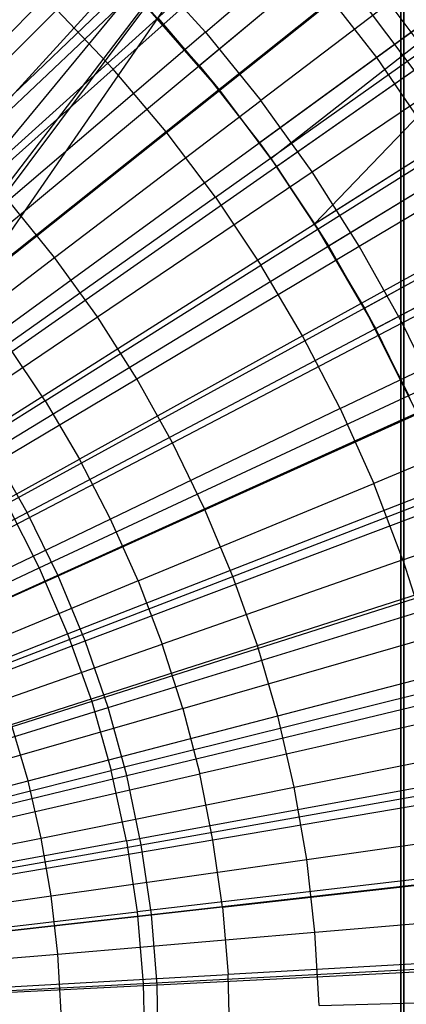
# Model space of a CAD drawing. Extents: x -8.3 to 8.8, y -6 to 6.
# Tile 116 of 177: x 0.843 to 1.095, y 0.025 to 0.669. Entities that reach past the tile are written whole.
import ezdxf

# ---------------------------------------------------------------- set-up
doc = ezdxf.new("R2010")
doc.units = 0
doc.header["$LTSCALE"] = 2.54
doc.layers.get('0').update_dxf_attribs({"linetype": 'CONTINUOUS'})

# ---------------------------------------------------------------- blocks, each defined once
blk = doc.blocks.new('DROPS_COLOR_A_STL')
at = {"color": 0}
for p, q in [((8.83426, 0.17634, 25.91104), (9.49352, 0.9, 25.91104)), ((8.83426, 0.17634, 25.91104), (9.49352, 0.9, 25.91104)), ((8.83426, 0.17634, 25.91104), (9.49352, 0.9, 25.91104)), ((8.83426, 0.17634, 25.91104), (9.49352, 0.9, 25.91104)), ((8.86011, 0.13372, 53.57267), (9.49156, 0.9, 53.5663)), ((8.86011, 0.13372, 53.57267), (9.49156, 0.9, 53.5663)), ((8.87687, 0.09271, 25.91104), (9.49352, 0.9, 25.91104)), ((8.87687, 0.09271, 25.91104), (9.49352, 0.9, 25.91104)), ((8.87687, 0.09271, 25.91104), (9.49352, 0.9, 25.91104)), ((8.87687, 0.09271, 25.91104), (9.49352, 0.9, 25.91104)), ((8.88006, 0.08225, 53.57315), (9.49156, 0.9, 53.5663)), ((8.88006, 0.08225, 53.57315), (9.49156, 0.9, 53.5663)), ((8.89028, 0.02768, 53.57338), (9.49156, 0.9, 53.5663)), ((8.89028, 0.02768, 53.57338), (9.49156, 0.9, 53.5663)), ((9.49156, -0.9, 47.62024), (9.49156, 0.9, 47.62024)), ((9.49156, 0.9, 29.82024), (9.49156, -0.9, 29.82024)), ((9.49156, 0.9, 29.82024), (9.49156, -0.9, 29.82024)), ((9.49156, -0.9, 47.62024), (9.49156, 0.9, 47.62024)), ((9.49156, -0.9, 53.5663), (9.49156, 0.9, 53.5663)), ((9.49156, -0.9, 53.5663), (9.49156, 0.9, 53.5663)), ((9.49156, -0.9, 47.62024), (9.49156, 0.9, 47.62024)), ((9.49156, -0.9, 47.62024), (9.49156, 0.9, 47.62024)), ((9.49156, 0.9, 29.82024), (9.49156, -0.9, 29.82024)), ((9.49156, 0.9, 29.82024), (9.49156, -0.9, 29.82024)), ((9.49352, 0.9, 25.91104), (9.49352, -0.9, 25.91104)), ((9.49352, -0.9, 14.0503), (9.49352, 0.9, 14.0503)), ((9.49352, 0.9, 25.91104), (9.49352, -0.9, 25.91104)), ((9.49352, -0.9, 14.0503), (9.49352, 0.9, 14.0503)), ((9.49352, 0.9, 25.91104), (9.49352, -0.9, 25.91104)), ((9.49352, 0.9, 25.91104), (9.49352, -0.9, 25.91104)), ((9.35982, 0.63876, 13.55295), (9.63455, 0.86718, 13.46176)), ((9.35982, 0.63876, 13.55295), (9.63455, 0.86718, 13.46176)), ((9.47567, 0.64395, 2.05569), (9.76322, 0.85338, 2.15275)), ((9.47567, 0.64395, 2.05569), (9.76322, 0.85338, 2.15275)), ((9.68797, 0.79857, 13.46176), (9.39916, 0.58822, 13.55295)), ((9.68797, 0.79857, 13.46176), (9.39916, 0.58822, 13.55295)), ((9.40664, 0.57782, 13.55295), (9.68797, 0.79857, 13.46176)), ((9.40664, 0.57782, 13.55295), (9.68797, 0.79857, 13.46176)), ((9.43519, 0.53527, 13.55295), (9.68797, 0.79857, 13.46176)), ((9.43519, 0.53527, 13.55295), (9.68797, 0.79857, 13.46176)), ((9.36387, 0.66057, 13.85123), (9.49305, 0.77105, 13.80441)), ((9.36387, 0.66057, 13.85123), (9.49305, 0.77105, 13.80441)), ((9.12376, 0.50354, 1.98105), (9.38607, 0.75172, 2.05569)), ((9.12376, 0.50354, 1.98105), (9.38607, 0.75172, 2.05569)), ((9.42817, 0.74764, 13.90573), (9.3036, 0.63632, 13.94927)), ((9.42817, 0.74764, 13.90573), (9.3036, 0.63632, 13.94927)), ((9.43519, 0.53527, 13.55295), (9.73688, 0.72668, 13.46176)), ((9.43519, 0.53527, 13.55295), (9.73688, 0.72668, 13.46176)), ((9.53523, 0.71882, 13.80441), (9.40001, 0.61582, 13.85123)), ((9.53523, 0.71882, 13.80441), (9.40001, 0.61582, 13.85123)), ((9.20303, 0.58605, 13.89275), (9.32526, 0.7032, 13.85123)), ((9.20303, 0.58605, 13.89275), (9.32526, 0.7032, 13.85123)), ((9.36387, 0.66057, 13.85123), (9.32526, 0.7032, 13.85123)), ((9.36387, 0.66057, 13.85123), (9.32526, 0.7032, 13.85123)), ((9.15493, 0.46841, 1.98105), (9.4326, 0.69927, 2.05569)), ((9.15493, 0.46841, 1.98105), (9.4326, 0.69927, 2.05569)), ((9.46878, 0.69956, 13.90573), (9.33816, 0.5954, 13.94927)), ((9.46878, 0.69956, 13.90573), (9.33816, 0.5954, 13.94927)), ((9.4326, 0.69927, 2.05569), (9.47567, 0.64395, 2.05569)), ((9.4326, 0.69927, 2.05569), (9.47567, 0.64395, 2.05569)), ((9.46878, 0.69956, 13.90573), (9.50662, 0.64927, 13.90573)), ((9.46878, 0.69956, 13.90573), (9.50662, 0.64927, 13.90573)), ((9.31731, 0.68667, 13.55295), (9.35982, 0.63876, 13.55295)), ((9.37303, 0.62252, 13.7163), (9.31731, 0.68667, 13.55295)), ((9.31731, 0.68667, 13.55295), (9.35982, 0.63876, 13.55295)), ((9.2668, 0.67525, 13.94927), (9.14898, 0.55743, 13.98782)), ((9.2668, 0.67525, 13.94927), (9.14898, 0.55743, 13.98782)), ((9.2668, 0.67525, 13.94927), (9.3036, 0.63632, 13.94927)), ((9.2668, 0.67525, 13.94927), (9.3036, 0.63632, 13.94927)), ((9.43355, 0.56909, 13.85123), (9.57439, 0.66428, 13.80441)), ((9.43355, 0.56909, 13.85123), (9.57439, 0.66428, 13.80441)), ((9.36387, 0.66057, 13.85123), (9.2352, 0.55051, 13.89275)), ((9.36387, 0.66057, 13.85123), (9.2352, 0.55051, 13.89275)), ((9.36387, 0.66057, 13.85123), (9.40001, 0.61582, 13.85123)), ((9.36387, 0.66057, 13.85123), (9.40001, 0.61582, 13.85123)), ((9.46775, 0.48012, 13.55295), (9.78109, 0.65181, 13.46176)), ((9.46775, 0.48012, 13.55295), (9.78109, 0.65181, 13.46176)), ((9.37037, 0.5526, 13.94927), (9.50662, 0.64927, 13.90573)), ((9.37037, 0.5526, 13.94927), (9.50662, 0.64927, 13.90573)), ((9.18378, 0.43135, 1.98105), (9.47567, 0.64395, 2.05569)), ((9.18378, 0.43135, 1.98105), (9.47567, 0.64395, 2.05569)), ((9.35982, 0.63876, 13.55295), (9.37303, 0.62252, 13.7163)), ((9.35982, 0.63876, 13.55295), (9.37303, 0.62252, 13.7163)), ((9.35982, 0.63876, 13.55295), (9.39916, 0.58822, 13.55295)), ((9.35982, 0.63876, 13.55295), (9.39916, 0.58822, 13.55295)), ((9.47567, 0.64395, 2.05569), (9.51511, 0.58598, 2.05569)), ((9.47567, 0.64395, 2.05569), (9.51511, 0.58598, 2.05569)), ((9.17936, 0.52529, 13.98782), (9.3036, 0.63632, 13.94927)), ((9.17936, 0.52529, 13.98782), (9.3036, 0.63632, 13.94927)), ((9.33816, 0.5954, 13.94927), (9.3036, 0.63632, 13.94927)), ((9.33816, 0.5954, 13.94927), (9.3036, 0.63632, 13.94927)), ((9.39916, 0.58822, 13.55295), (9.37303, 0.62252, 13.7163)), ((9.26532, 0.51322, 13.89275), (9.40001, 0.61582, 13.85123)), ((9.26532, 0.51322, 13.89275), (9.40001, 0.61582, 13.85123)), ((9.43355, 0.56909, 13.85123), (9.40001, 0.61582, 13.85123)), ((9.43355, 0.56909, 13.85123), (9.40001, 0.61582, 13.85123)), ((9.4644, 0.52054, 13.85123), (9.61039, 0.60761, 13.80441)), ((9.4644, 0.52054, 13.85123), (9.61039, 0.60761, 13.80441)), ((9.33816, 0.5954, 13.94927), (9.20789, 0.49151, 13.98782)), ((9.33816, 0.5954, 13.94927), (9.20789, 0.49151, 13.98782)), ((9.37037, 0.5526, 13.94927), (9.33816, 0.5954, 13.94927)), ((9.37037, 0.5526, 13.94927), (9.33816, 0.5954, 13.94927)), ((9.54159, 0.59694, 13.90573), (9.40013, 0.50806, 13.94927)), ((9.54159, 0.59694, 13.90573), (9.40013, 0.50806, 13.94927)), ((9.39916, 0.58822, 13.55295), (9.41022, 0.57274, 13.7163)), ((9.39916, 0.58822, 13.55295), (9.40664, 0.57782, 13.55295)), ((9.39916, 0.58822, 13.55295), (9.40664, 0.57782, 13.55295)), ((9.2102, 0.39252, 1.98105), (9.51511, 0.58598, 2.05569)), ((9.2102, 0.39252, 1.98105), (9.51511, 0.58598, 2.05569)), ((9.40664, 0.57782, 13.55295), (9.41022, 0.57274, 13.7163)), ((9.40664, 0.57782, 13.55295), (9.44424, 0.52073, 13.7163)), ((9.40664, 0.57782, 13.55295), (9.43519, 0.53527, 13.55295)), ((9.40664, 0.57782, 13.55295), (9.43519, 0.53527, 13.55295)), ((9.29327, 0.47428, 13.89275), (9.43355, 0.56909, 13.85123)), ((9.29327, 0.47428, 13.89275), (9.43355, 0.56909, 13.85123)), ((9.4644, 0.52054, 13.85123), (9.43355, 0.56909, 13.85123)), ((9.4644, 0.52054, 13.85123), (9.43355, 0.56909, 13.85123)), ((9.37037, 0.5526, 13.94927), (9.23448, 0.45618, 13.98782)), ((9.37037, 0.5526, 13.94927), (9.23448, 0.45618, 13.98782)), ((9.26532, 0.51322, 13.89275), (9.2352, 0.55051, 13.89275)), ((9.26532, 0.51322, 13.89275), (9.2352, 0.55051, 13.89275)), ((9.37037, 0.5526, 13.94927), (9.40013, 0.50806, 13.94927)), ((9.37037, 0.5526, 13.94927), (9.40013, 0.50806, 13.94927)), ((9.49245, 0.47033, 13.85123), (9.64314, 0.549, 13.80441)), ((9.49245, 0.47033, 13.85123), (9.64314, 0.549, 13.80441)), ((9.57356, 0.54274, 13.90573), (9.42735, 0.46192, 13.94927)), ((9.57356, 0.54274, 13.90573), (9.42735, 0.46192, 13.94927)), ((9.43519, 0.53527, 13.55295), (9.44424, 0.52073, 13.7163)), ((9.43519, 0.53527, 13.55295), (9.47497, 0.46671, 13.7163)), ((9.43519, 0.53527, 13.55295), (9.46775, 0.48012, 13.55295)), ((9.43519, 0.53527, 13.55295), (9.46775, 0.48012, 13.55295)), ((9.23408, 0.35207, 1.98105), (9.55076, 0.5256, 2.05569)), ((9.23408, 0.35207, 1.98105), (9.55076, 0.5256, 2.05569)), ((9.31898, 0.43382, 13.89275), (9.4644, 0.52054, 13.85123)), ((9.31898, 0.43382, 13.89275), (9.4644, 0.52054, 13.85123)), ((9.49245, 0.47033, 13.85123), (9.4644, 0.52054, 13.85123)), ((9.49245, 0.47033, 13.85123), (9.4644, 0.52054, 13.85123)), ((9.13112, 0.411, 13.92904), (9.26532, 0.51322, 13.89275)), ((9.13112, 0.411, 13.92904), (9.26532, 0.51322, 13.89275)), ((9.29327, 0.47428, 13.89275), (9.26532, 0.51322, 13.89275)), ((9.29327, 0.47428, 13.89275), (9.26532, 0.51322, 13.89275)), ((9.25905, 0.41941, 13.98782), (9.40013, 0.50806, 13.94927)), ((9.25905, 0.41941, 13.98782), (9.40013, 0.50806, 13.94927)), ((9.42735, 0.46192, 13.94927), (9.40013, 0.50806, 13.94927)), ((9.42735, 0.46192, 13.94927), (9.40013, 0.50806, 13.94927)), ((9.45193, 0.41434, 13.94927), (9.60245, 0.48682, 13.90573)), ((9.45193, 0.41434, 13.94927), (9.60245, 0.48682, 13.90573)), ((9.46775, 0.48012, 13.55295), (9.47497, 0.46671, 13.7163)), ((9.46775, 0.48012, 13.55295), (9.50227, 0.41089, 13.7163)), ((9.46775, 0.48012, 13.55295), (9.49672, 0.42299, 13.55295)), ((9.46775, 0.48012, 13.55295), (9.49672, 0.42299, 13.55295)), ((9.15351, 0.37981, 13.92904), (9.29327, 0.47428, 13.89275)), ((9.15351, 0.37981, 13.92904), (9.29327, 0.47428, 13.89275)), ((9.31898, 0.43382, 13.89275), (9.29327, 0.47428, 13.89275)), ((9.31898, 0.43382, 13.89275), (9.29327, 0.47428, 13.89275)), ((9.34236, 0.39197, 13.89275), (9.49245, 0.47033, 13.85123)), ((9.34236, 0.39197, 13.89275), (9.49245, 0.47033, 13.85123)), ((9.51762, 0.41861, 13.85123), (9.49245, 0.47033, 13.85123)), ((9.51762, 0.41861, 13.85123), (9.49245, 0.47033, 13.85123)), ((9.25532, 0.31018, 1.98105), (9.58246, 0.46306, 2.05569)), ((9.25532, 0.31018, 1.98105), (9.58246, 0.46306, 2.05569)), ((9.42735, 0.46192, 13.94927), (9.28151, 0.38133, 13.98782)), ((9.42735, 0.46192, 13.94927), (9.28151, 0.38133, 13.98782)), ((9.45193, 0.41434, 13.94927), (9.42735, 0.46192, 13.94927)), ((9.45193, 0.41434, 13.94927), (9.42735, 0.46192, 13.94927)), ((9.25905, 0.41941, 13.98782), (9.23448, 0.45618, 13.98782)), ((9.25905, 0.41941, 13.98782), (9.23448, 0.45618, 13.98782)), ((9.17409, 0.34741, 13.92904), (9.31898, 0.43382, 13.89275)), ((9.17409, 0.34741, 13.92904), (9.31898, 0.43382, 13.89275)), ((9.34236, 0.39197, 13.89275), (9.31898, 0.43382, 13.89275)), ((9.34236, 0.39197, 13.89275), (9.31898, 0.43382, 13.89275)), ((9.62815, 0.42937, 13.90573), (9.47381, 0.36544, 13.94927)), ((9.62815, 0.42937, 13.90573), (9.47381, 0.36544, 13.94927)), ((9.25905, 0.41941, 13.98782), (9.11834, 0.331, 14.02141)), ((9.25905, 0.41941, 13.98782), (9.11834, 0.331, 14.02141)), ((9.25905, 0.41941, 13.98782), (9.28151, 0.38133, 13.98782)), ((9.25905, 0.41941, 13.98782), (9.28151, 0.38133, 13.98782)), ((9.36333, 0.34886, 13.89275), (9.51762, 0.41861, 13.85123)), ((9.36333, 0.34886, 13.89275), (9.51762, 0.41861, 13.85123)), ((9.45193, 0.41434, 13.94927), (9.30181, 0.34204, 13.98782)), ((9.45193, 0.41434, 13.94927), (9.30181, 0.34204, 13.98782)), ((9.45193, 0.41434, 13.94927), (9.47381, 0.36544, 13.94927)), ((9.45193, 0.41434, 13.94927), (9.47381, 0.36544, 13.94927)), ((9.27383, 0.26702, 1.98105), (9.6101, 0.39863, 2.05569)), ((9.27383, 0.26702, 1.98105), (9.6101, 0.39863, 2.05569)), ((9.19282, 0.3139, 13.92904), (9.34236, 0.39197, 13.89275)), ((9.19282, 0.3139, 13.92904), (9.34236, 0.39197, 13.89275)), ((9.36333, 0.34886, 13.89275), (9.34236, 0.39197, 13.89275)), ((9.36333, 0.34886, 13.89275), (9.34236, 0.39197, 13.89275)), ((9.13607, 0.30094, 14.02141), (9.28151, 0.38133, 13.98782)), ((9.13607, 0.30094, 14.02141), (9.28151, 0.38133, 13.98782)), ((9.30181, 0.34204, 13.98782), (9.28151, 0.38133, 13.98782)), ((9.30181, 0.34204, 13.98782), (9.28151, 0.38133, 13.98782)), ((9.49291, 0.3154, 13.94927), (9.6506, 0.37058, 13.90573)), ((9.49291, 0.3154, 13.94927), (9.6506, 0.37058, 13.90573)), ((9.31987, 0.30168, 13.98782), (9.47381, 0.36544, 13.94927)), ((9.31987, 0.30168, 13.98782), (9.47381, 0.36544, 13.94927)), ((9.38183, 0.30464, 13.89275), (9.53982, 0.36554, 13.85123)), ((9.38183, 0.30464, 13.89275), (9.53982, 0.36554, 13.85123)), ((9.49291, 0.3154, 13.94927), (9.47381, 0.36544, 13.94927)), ((9.49291, 0.3154, 13.94927), (9.47381, 0.36544, 13.94927)), ((9.20961, 0.27938, 13.92904), (9.36333, 0.34886, 13.89275)), ((9.20961, 0.27938, 13.92904), (9.36333, 0.34886, 13.89275)), ((9.23408, 0.35207, 1.98105), (9.25532, 0.31018, 1.98105)), ((9.23408, 0.35207, 1.98105), (9.25532, 0.31018, 1.98105)), ((9.38183, 0.30464, 13.89275), (9.36333, 0.34886, 13.89275)), ((9.38183, 0.30464, 13.89275), (9.36333, 0.34886, 13.89275)), ((9.30181, 0.34204, 13.98782), (9.15209, 0.26994, 14.02141)), ((9.30181, 0.34204, 13.98782), (9.15209, 0.26994, 14.02141)), ((9.31987, 0.30168, 13.98782), (9.30181, 0.34204, 13.98782)), ((9.31987, 0.30168, 13.98782), (9.30181, 0.34204, 13.98782)), ((9.63354, 0.33255, 2.05569), (9.28953, 0.22276, 1.98105)), ((9.63354, 0.33255, 2.05569), (9.28953, 0.22276, 1.98105)), ((8.92458, 0.15563, 1.9291), (9.25532, 0.31018, 1.98105)), ((8.92458, 0.15563, 1.9291), (9.25532, 0.31018, 1.98105)), ((9.25532, 0.31018, 1.98105), (9.27383, 0.26702, 1.98105)), ((9.25532, 0.31018, 1.98105), (9.27383, 0.26702, 1.98105)), ((9.49291, 0.3154, 13.94927), (9.33564, 0.26037, 13.98782)), ((9.49291, 0.3154, 13.94927), (9.33564, 0.26037, 13.98782)), ((9.3978, 0.25944, 13.89275), (9.55898, 0.31131, 13.85123)), ((9.3978, 0.25944, 13.89275), (9.55898, 0.31131, 13.85123)), ((9.49291, 0.3154, 13.94927), (9.50918, 0.26436, 13.94927)), ((9.49291, 0.3154, 13.94927), (9.50918, 0.26436, 13.94927)), ((9.22443, 0.24396, 13.92904), (9.38183, 0.30464, 13.89275)), ((9.22443, 0.24396, 13.92904), (9.38183, 0.30464, 13.89275)), ((9.3978, 0.25944, 13.89275), (9.38183, 0.30464, 13.89275)), ((9.3978, 0.25944, 13.89275), (9.38183, 0.30464, 13.89275)), ((9.31987, 0.30168, 13.98782), (9.16634, 0.23808, 14.02141)), ((9.31987, 0.30168, 13.98782), (9.16634, 0.23808, 14.02141)), ((9.31987, 0.30168, 13.98782), (9.33564, 0.26037, 13.98782)), ((9.31987, 0.30168, 13.98782), (9.33564, 0.26037, 13.98782)), ((8.93387, 0.13397, 1.9291), (9.27383, 0.26702, 1.98105)), ((8.93387, 0.13397, 1.9291), (9.27383, 0.26702, 1.98105)), ((9.27383, 0.26702, 1.98105), (9.28953, 0.22276, 1.98105)), ((9.27383, 0.26702, 1.98105), (9.28953, 0.22276, 1.98105)), ((9.65271, 0.2651, 2.05569), (9.30237, 0.17758, 1.98105)), ((9.65271, 0.2651, 2.05569), (9.30237, 0.17758, 1.98105)), ((9.34907, 0.21824, 13.98782), (9.50918, 0.26436, 13.94927)), ((9.34907, 0.21824, 13.98782), (9.50918, 0.26436, 13.94927)), ((9.17879, 0.20548, 14.02141), (9.33564, 0.26037, 13.98782)), ((9.17879, 0.20548, 14.02141), (9.33564, 0.26037, 13.98782)), ((9.23722, 0.20777, 13.92904), (9.3978, 0.25944, 13.89275)), ((9.23722, 0.20777, 13.92904), (9.3978, 0.25944, 13.89275)), ((9.34907, 0.21824, 13.98782), (9.33564, 0.26037, 13.98782)), ((9.34907, 0.21824, 13.98782), (9.33564, 0.26037, 13.98782)), ((9.41119, 0.21342, 13.89275), (9.3978, 0.25944, 13.89275)), ((9.41119, 0.21342, 13.89275), (9.3978, 0.25944, 13.89275)), ((9.41119, 0.21342, 13.89275), (9.57504, 0.25608, 13.85123)), ((9.41119, 0.21342, 13.89275), (9.57504, 0.25608, 13.85123)), ((9.28953, 0.22276, 1.98105), (8.94175, 0.11176, 1.9291)), ((9.28953, 0.22276, 1.98105), (8.94175, 0.11176, 1.9291)), ((9.28953, 0.22276, 1.98105), (9.30237, 0.17758, 1.98105)), ((9.28953, 0.22276, 1.98105), (9.30237, 0.17758, 1.98105)), ((9.34907, 0.21824, 13.98782), (9.18938, 0.17223, 14.02141)), ((9.34907, 0.21824, 13.98782), (9.18938, 0.17223, 14.02141)), ((9.24794, 0.17091, 13.92904), (9.41119, 0.21342, 13.89275)), ((9.24794, 0.17091, 13.92904), (9.41119, 0.21342, 13.89275)), ((9.34907, 0.21824, 13.98782), (9.36011, 0.17542, 13.98782)), ((9.34907, 0.21824, 13.98782), (9.36011, 0.17542, 13.98782)), ((9.42195, 0.1667, 13.89275), (9.41119, 0.21342, 13.89275)), ((9.42195, 0.1667, 13.89275), (9.41119, 0.21342, 13.89275)), ((9.24794, 0.17091, 13.92904), (9.23722, 0.20777, 13.92904)), ((9.24794, 0.17091, 13.92904), (9.23722, 0.20777, 13.92904)), ((9.52256, 0.2125, 13.94927), (9.36011, 0.17542, 13.98782)), ((9.52256, 0.2125, 13.94927), (9.36011, 0.17542, 13.98782)), ((9.42195, 0.1667, 13.89275), (9.58795, 0.20003, 13.85123)), ((9.42195, 0.1667, 13.89275), (9.58795, 0.20003, 13.85123)), ((9.31229, 0.13167, 1.98105), (9.66751, 0.19657, 2.05569)), ((9.31229, 0.13167, 1.98105), (9.66751, 0.19657, 2.05569)), ((8.94819, 0.0891, 1.9291), (9.30237, 0.17758, 1.98105)), ((8.94819, 0.0891, 1.9291), (9.30237, 0.17758, 1.98105)), ((9.1981, 0.13844, 14.02141), (9.36011, 0.17542, 13.98782)), ((9.1981, 0.13844, 14.02141), (9.36011, 0.17542, 13.98782)), ((9.31229, 0.13167, 1.98105), (9.30237, 0.17758, 1.98105)), ((9.31229, 0.13167, 1.98105), (9.30237, 0.17758, 1.98105)), ((9.36874, 0.13205, 13.98782), (9.36011, 0.17542, 13.98782)), ((9.36874, 0.13205, 13.98782), (9.36011, 0.17542, 13.98782)), ((9.08519, 0.12853, 13.96019), (9.24794, 0.17091, 13.92904)), ((9.08519, 0.12853, 13.96019), (9.24794, 0.17091, 13.92904)), ((9.25655, 0.1335, 13.92904), (9.24794, 0.17091, 13.92904)), ((9.25655, 0.1335, 13.92904), (9.24794, 0.17091, 13.92904)), ((9.25655, 0.1335, 13.92904), (9.42195, 0.1667, 13.89275)), ((9.25655, 0.1335, 13.92904), (9.42195, 0.1667, 13.89275)), ((9.43005, 0.11946, 13.89275), (9.42195, 0.1667, 13.89275)), ((9.43005, 0.11946, 13.89275), (9.42195, 0.1667, 13.89275)), ((9.53301, 0.15996, 13.94927), (9.36874, 0.13205, 13.98782)), ((9.53301, 0.15996, 13.94927), (9.36874, 0.13205, 13.98782)), ((9.43005, 0.11946, 13.89275), (9.59768, 0.14334, 13.85123)), ((9.43005, 0.11946, 13.89275), (9.59768, 0.14334, 13.85123)), ((9.31229, 0.13167, 1.98105), (8.95317, 0.06606, 1.9291)), ((9.31229, 0.13167, 1.98105), (8.95317, 0.06606, 1.9291)), ((9.09168, 0.1004, 13.96019), (9.25655, 0.1335, 13.92904)), ((9.09168, 0.1004, 13.96019), (9.25655, 0.1335, 13.92904)), ((9.36874, 0.13205, 13.98782), (9.20491, 0.10421, 14.02141)), ((9.36874, 0.13205, 13.98782), (9.20491, 0.10421, 14.02141)), ((9.26304, 0.09566, 13.92904), (9.25655, 0.1335, 13.92904)), ((9.26304, 0.09566, 13.92904), (9.25655, 0.1335, 13.92904)), ((9.31229, 0.13167, 1.98105), (9.31924, 0.08523, 1.98105)), ((9.31229, 0.13167, 1.98105), (9.31924, 0.08523, 1.98105)), ((9.37492, 0.08826, 13.98782), (9.36874, 0.13205, 13.98782)), ((9.37492, 0.08826, 13.98782), (9.36874, 0.13205, 13.98782)), ((9.6779, 0.12723, 2.05569), (9.31924, 0.08523, 1.98105)), ((9.6779, 0.12723, 2.05569), (9.31924, 0.08523, 1.98105)), ((9.26304, 0.09566, 13.92904), (9.43005, 0.11946, 13.89275)), ((9.26304, 0.09566, 13.92904), (9.43005, 0.11946, 13.89275)), ((9.43547, 0.07183, 13.89275), (9.43005, 0.11946, 13.89275)), ((9.43547, 0.07183, 13.89275), (9.43005, 0.11946, 13.89275)), ((9.37492, 0.08826, 13.98782), (9.5405, 0.10692, 13.94927)), ((9.37492, 0.08826, 13.98782), (9.5405, 0.10692, 13.94927)), ((9.09655, 0.07194, 13.96019), (9.26304, 0.09566, 13.92904)), ((9.09655, 0.07194, 13.96019), (9.26304, 0.09566, 13.92904)), ((9.26738, 0.05752, 13.92904), (9.26304, 0.09566, 13.92904)), ((9.26738, 0.05752, 13.92904), (9.26304, 0.09566, 13.92904)), ((8.95666, 0.04276, 1.9291), (9.31924, 0.08523, 1.98105)), ((8.95666, 0.04276, 1.9291), (9.31924, 0.08523, 1.98105)), ((9.37492, 0.08826, 13.98782), (9.20979, 0.06966, 14.02141)), ((9.37492, 0.08826, 13.98782), (9.20979, 0.06966, 14.02141)), ((9.31924, 0.08523, 1.98105), (9.32321, 0.03843, 1.98105)), ((9.31924, 0.08523, 1.98105), (9.32321, 0.03843, 1.98105)), ((9.37492, 0.08826, 13.98782), (9.37864, 0.0442, 13.98782)), ((9.37492, 0.08826, 13.98782), (9.37864, 0.0442, 13.98782)), ((9.43547, 0.07183, 13.89275), (9.60417, 0.08619, 13.85123)), ((9.43547, 0.07183, 13.89275), (9.60417, 0.08619, 13.85123)), ((9.26738, 0.05752, 13.92904), (9.43547, 0.07183, 13.89275)), ((9.26738, 0.05752, 13.92904), (9.43547, 0.07183, 13.89275)), ((9.43818, 0.02397, 13.89275), (9.43547, 0.07183, 13.89275)), ((9.43818, 0.02397, 13.89275), (9.43547, 0.07183, 13.89275)), ((9.09982, 0.04326, 13.96019), (9.26738, 0.05752, 13.92904)), ((9.09982, 0.04326, 13.96019), (9.26738, 0.05752, 13.92904)), ((9.26955, 0.01919, 13.92904), (9.26738, 0.05752, 13.92904)), ((9.26955, 0.01919, 13.92904), (9.26738, 0.05752, 13.92904)), ((9.32321, 0.03843, 1.98105), (9.68382, 0.05737, 2.05569)), ((9.32321, 0.03843, 1.98105), (9.68382, 0.05737, 2.05569)), ((9.545, 0.05354, 13.94927), (9.37864, 0.0442, 13.98782)), ((9.545, 0.05354, 13.94927), (9.37864, 0.0442, 13.98782)), ((9.21272, 0.03488, 14.02141), (9.37864, 0.0442, 13.98782)), ((9.21272, 0.03488, 14.02141), (9.37864, 0.0442, 13.98782)), ((9.37988, 0, 13.98782), (9.37864, 0.0442, 13.98782)), ((9.37988, 0, 13.98782), (9.37864, 0.0442, 13.98782)), ((8.95865, 0.01928, 1.9291), (9.32321, 0.03843, 1.98105)), ((8.95865, 0.01928, 1.9291), (9.32321, 0.03843, 1.98105)), ((9.32321, 0.03843, 1.98105), (9.32417, -0.00853, 1.98105)), ((9.32321, 0.03843, 1.98105), (9.32417, -0.00853, 1.98105)), ((9.43818, 0.02397, 13.89275), (9.60743, 0.02876, 13.85123)), ((9.43818, 0.02397, 13.89275), (9.60743, 0.02876, 13.85123))]:
    blk.add_line(p, q, dxfattribs=at)
blk = doc.blocks.new('GROUP_1')
at = {"color": 0}
for p, q in [((9.28783, 6.62107, 11.91623), (9.57289, 6.84814, 11.843)), ((9.28783, 6.62107, 11.91623), (9.57289, 6.84814, 11.843)), ((9.02463, 6.52908, 0.04602), (9.28128, 6.7918, 0.10337)), ((9.02463, 6.52908, 0.04602), (9.28128, 6.7918, 0.10337)), ((9.32502, 6.57128, 11.91623), (9.62364, 6.78019, 11.843)), ((9.32502, 6.57128, 11.91623), (9.62364, 6.78019, 11.843)), ((9.05661, 6.49583, 0.04602), (9.3291, 6.74209, 0.10337)), ((9.05661, 6.49583, 0.04602), (9.3291, 6.74209, 0.10337)), ((9.35905, 6.51928, 11.91623), (9.67008, 6.70922, 11.843)), ((9.35905, 6.51928, 11.91623), (9.67008, 6.70922, 11.843)), ((9.08647, 6.46066, 0.04602), (9.37374, 6.6895, 0.10337)), ((9.08647, 6.46066, 0.04602), (9.37374, 6.6895, 0.10337)), ((9.41501, 6.63424, 0.10337), (9.37374, 6.6895, 0.10337)), ((9.41501, 6.63424, 0.10337), (9.37374, 6.6895, 0.10337)), ((9.24762, 6.66845, 11.91623), (9.28783, 6.62107, 11.91623)), ((9.11407, 6.4237, 0.04602), (9.41501, 6.63424, 0.10337)), ((9.11407, 6.4237, 0.04602), (9.41501, 6.63424, 0.10337)), ((9.38977, 6.46526, 11.91623), (9.71201, 6.6355, 11.843)), ((9.38977, 6.46526, 11.91623), (9.71201, 6.6355, 11.843)), ((9.28783, 6.62107, 11.91623), (9.32502, 6.57128, 11.91623)), ((9.13933, 6.3851, 0.04602), (9.45278, 6.57652, 0.10337)), ((9.13933, 6.3851, 0.04602), (9.45278, 6.57652, 0.10337)), ((9.32502, 6.57128, 11.91623), (9.35905, 6.51928, 11.91623)), ((9.35905, 6.51928, 11.91623), (9.38977, 6.46526, 11.91623)), ((9.16214, 6.345, 0.04602), (9.48688, 6.51656, 0.10337)), ((9.16214, 6.345, 0.04602), (9.48688, 6.51656, 0.10337)), ((9.38977, 6.46526, 11.91623), (9.41708, 6.40943, 11.91623)), ((9.18241, 6.30356, 0.04602), (9.51719, 6.4546, 0.10337)), ((9.18241, 6.30356, 0.04602), (9.51719, 6.4546, 0.10337)), ((9.20006, 6.26094, 0.04602), (9.54359, 6.39088, 0.10337)), ((9.20006, 6.26094, 0.04602), (9.54359, 6.39088, 0.10337)), ((9.16214, 6.345, 0.04602), (9.13933, 6.3851, 0.04602)), ((9.16214, 6.345, 0.04602), (9.13933, 6.3851, 0.04602)), ((8.83488, 6.1721, 0.01151), (9.16214, 6.345, 0.04602)), ((8.83488, 6.1721, 0.01151), (9.16214, 6.345, 0.04602)), ((9.18241, 6.30356, 0.04602), (9.16214, 6.345, 0.04602)), ((9.18241, 6.30356, 0.04602), (9.16214, 6.345, 0.04602)), ((9.21503, 6.2173, 0.04602), (9.56597, 6.32563, 0.10337)), ((9.21503, 6.2173, 0.04602), (9.56597, 6.32563, 0.10337)), ((8.84503, 6.15134, 0.01151), (9.18241, 6.30356, 0.04602)), ((8.84503, 6.15134, 0.01151), (9.18241, 6.30356, 0.04602)), ((9.20006, 6.26094, 0.04602), (9.18241, 6.30356, 0.04602)), ((9.20006, 6.26094, 0.04602), (9.18241, 6.30356, 0.04602)), ((8.85388, 6.12999, 0.01151), (9.20006, 6.26094, 0.04602)), ((8.85388, 6.12999, 0.01151), (9.20006, 6.26094, 0.04602)), ((9.21503, 6.2173, 0.04602), (9.20006, 6.26094, 0.04602)), ((9.21503, 6.2173, 0.04602), (9.20006, 6.26094, 0.04602)), ((9.22726, 6.17282, 0.04602), (9.58426, 6.25912, 0.10337)), ((9.22726, 6.17282, 0.04602), (9.58426, 6.25912, 0.10337)), ((8.86138, 6.10813, 0.01151), (9.21503, 6.2173, 0.04602)), ((8.86138, 6.10813, 0.01151), (9.21503, 6.2173, 0.04602)), ((9.22726, 6.17282, 0.04602), (9.21503, 6.2173, 0.04602)), ((9.22726, 6.17282, 0.04602), (9.21503, 6.2173, 0.04602)), ((9.2367, 6.12767, 0.04602), (9.59837, 6.19161, 0.10337)), ((9.2367, 6.12767, 0.04602), (9.59837, 6.19161, 0.10337)), ((8.8675, 6.08585, 0.01151), (9.22726, 6.17282, 0.04602)), ((8.8675, 6.08585, 0.01151), (9.22726, 6.17282, 0.04602)), ((9.2367, 6.12767, 0.04602), (9.22726, 6.17282, 0.04602)), ((9.2367, 6.12767, 0.04602), (9.22726, 6.17282, 0.04602)), ((8.87223, 6.06323, 0.01151), (9.2367, 6.12767, 0.04602)), ((8.87223, 6.06323, 0.01151), (9.2367, 6.12767, 0.04602)), ((9.24332, 6.08201, 0.04602), (9.2367, 6.12767, 0.04602)), ((9.24332, 6.08201, 0.04602), (9.2367, 6.12767, 0.04602)), ((9.24332, 6.08201, 0.04602), (9.60826, 6.12334, 0.10337)), ((9.24332, 6.08201, 0.04602), (9.60826, 6.12334, 0.10337)), ((8.87555, 6.04036, 0.01151), (9.24332, 6.08201, 0.04602)), ((8.87555, 6.04036, 0.01151), (9.24332, 6.08201, 0.04602)), ((9.24708, 6.03603, 0.04602), (9.24332, 6.08201, 0.04602)), ((9.24708, 6.03603, 0.04602), (9.24332, 6.08201, 0.04602)), ((9.24708, 6.03603, 0.04602), (9.61389, 6.0546, 0.10337)), ((9.24708, 6.03603, 0.04602), (9.61389, 6.0546, 0.10337)), ((8.87743, 6.01732, 0.01151), (9.24708, 6.03603, 0.04602)), ((8.87743, 6.01732, 0.01151), (9.24708, 6.03603, 0.04602)), ((9.24798, 5.98991, 0.04602), (9.24708, 6.03603, 0.04602)), ((9.24798, 5.98991, 0.04602), (9.24708, 6.03603, 0.04602))]:
    blk.add_line(p, q, dxfattribs=at)
blk.add_blockref('DROPS_COLOR_A_STL', (-0.0852, 5.99854, -1.80007), dxfattribs=at)

msp = doc.modelspace()

# ---------------------------------------------------------------- block references
at = {"color": 0}
msp.add_blockref('GROUP_1', (-8.3148, -5.99854, 1.80007), dxfattribs=at)

doc.saveas('drawing.dxf')
